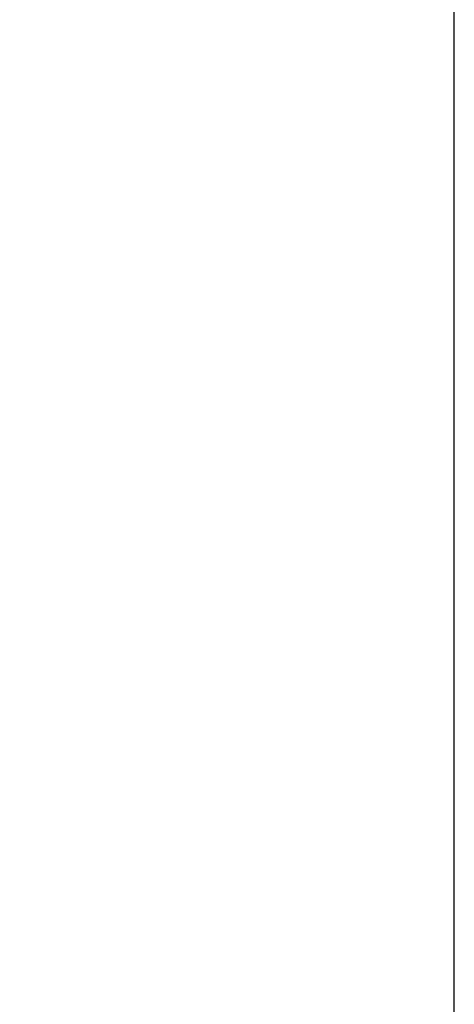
# Model space of a CAD drawing. Header units: millimetres. Extents: x 16.2 to 116, y 28.2 to 93.3.
# Tile 35 of 54: x 98.6 to 100.5, y 60.7 to 65. Entities that reach past the tile are written whole.
import ezdxf

# ---------------------------------------------------------------- set-up
doc = ezdxf.new("R2010")
doc.units = ezdxf.units.MM
doc.layers.add('DIM', color=4, linetype='Continuous')
doc.styles.add('DIM-7', font='SIMPLEX.shx', dxfattribs={"width": 0.7, "bigfont": 'chineset.shx'})
doc.dimstyles.new('CNS', dxfattribs={"dimscale": 0.4, "dimtxt": 3.5, "dimasz": 2.5, "dimexe": 1, "dimexo": 1.5, "dimgap": 0.09, "dimtad": 0, "dimtoh": 1, "dimdsep": 46, "dimtxsty": 'DIM-7', "dimcen": 0.09, "dimclrd": 256, "dimclre": 256, "dimclrt": 4, "dimadec": 0, "dimazin": 0, "dimtfac": 1, "dimtmove": 1, "dimatfit": 0, "dimfxl": 0, "dimtvp": 0.971429, "dimtolj": 1, "dimarcsym": 0})

# ---------------------------------------------------------------- blocks, each defined once
blk = doc.blocks.new('*D9')
at = {"layer": 'DEFPOINTS', "color": 0}
for p in [(100.5082, 77.3972), (74.5082, 57.8313), (100.5082, 57.8313)]:
    blk.add_point(p, dxfattribs=at)
at = {"layer": 'DIM', "lineweight": -2}
for p, q in [((74.5082, 58.4313), (74.5082, 77.7972)), ((100.5082, 58.4313), (100.5082, 77.7972)), ((75.5082, 77.3972), (99.5082, 77.3972))]:
    blk.add_line(p, q, dxfattribs=at)
at = {"layer": 'DIM'}
for points in [[(75.5082, 77.5638), (75.5082, 77.2305), (74.5082, 77.3972)], [(99.5082, 77.5638), (99.5082, 77.2305), (100.5082, 77.3972)]]:
    blk.add_solid(points, dxfattribs=at)
at = {"layer": 'DIM', "color": 4, "insert": (87.5082, 78.7572), "char_height": 1.4, "attachment_point": 5, "style": 'DIM-7'}
blk.add_mtext('\\A1;26', dxfattribs=at)

msp = doc.modelspace()

# ---------------------------------------------------------------- dimensions: what is measured, and where the dimension line sits
at = {"layer": 'DIM'}
dim = msp.add_linear_dim(base=(100.5082, 77.3972), p1=(74.5082, 57.8313), p2=(100.5082, 57.8313), dimstyle='CNS', dxfattribs=at)
dim.commit()
dim.dimension.update_dxf_attribs({"geometry": '*D9', "text_midpoint": (87.5082, 78.7572)})

doc.saveas('drawing.dxf')
